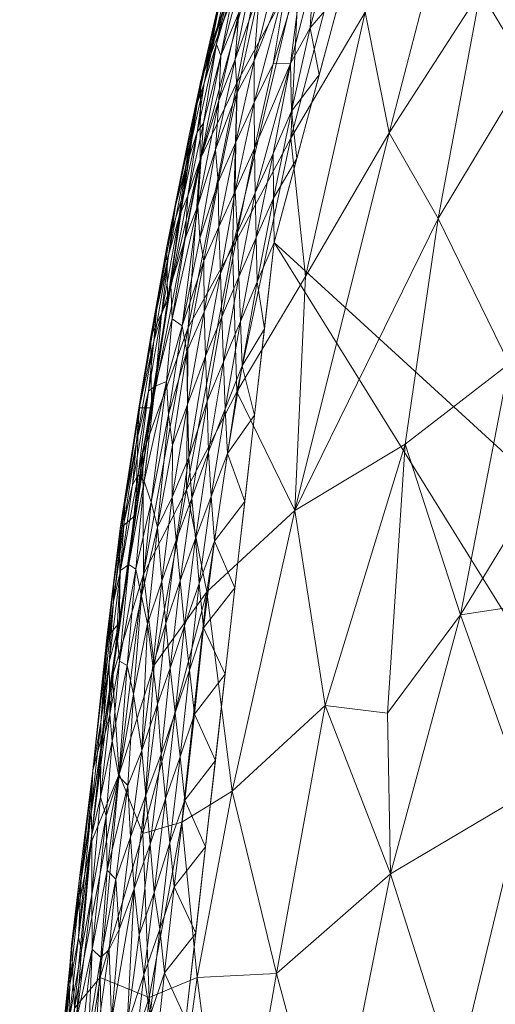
# Model space of a CAD drawing. Header units: millimetres. Extents: x -250 to 250, y 0 to 425.
# Tile 12 of 78: x -249 to -226, y 188 to 235. Entities that reach past the tile are written whole.
import ezdxf

# ---------------------------------------------------------------- set-up
doc = ezdxf.new("R2010")
doc.units = ezdxf.units.MM
doc.layers.add('A-GENM', color=13, linetype='Continuous')

# ---------------------------------------------------------------- blocks, each defined once
blk = doc.blocks.new('MODEL_CLU031I1-1CAAULW00 - MODEL_CLU031I1-1CAAULW00-467139-Preview')
at = {"layer": 'A-GENM', "lineweight": 9}
mesh = blk.add_polyface(dxfattribs=at)
corners = [(237.998, -26.315), (233.582, -15.427), (224.68, -7.759), (213.259, -5), (0, -5), (-213.259, -5), (-224.68, -7.759), (-233.582, -15.428), (-237.998, -26.316), (-244.391, -92.383), (-243.837, -158.755), (-236.345, -224.699), (-227.718, -256.732), (-214.767, -287.276), (-197.766, -315.765), (-177.048, -341.678), (-153, -364.534), (-126.064, -383.903), (-96.731, -399.404), (-65.546, -410.724), (-33.095, -417.62), (0, -419.938), (33.095, -417.62), (65.546, -410.723), (96.731, -399.404), (126.064, -383.903), (153, -364.534), (177.048, -341.678), (197.766, -315.765), (214.767, -287.275), (227.715, -256.73), (236.338, -224.698), (243.837, -158.755), (244.391, -92.383), (170, -110), (170, -118.927), (182.913, -123.195), (194.655, -130.056), (204.726, -139.226), (211.075, -147.647), (215.99, -157.009), (219.323, -167.051), (220.982, -177.486), (220.936, -187.961), (219.858, -198.213), (218.394, -208.299), (212.735, -234.083), (204.372, -259.119), (193.323, -283.09), (179.648, -305.665), (163.453, -326.507), (144.901, -345.281), (124.209, -361.664), (101.654, -375.37), (77.57, -386.165), (52.333, -393.893), (26.344, -398.492), (-0.006, -400), (-26.358, -398.49), (-52.347, -393.889), (-77.583, -386.16), (-101.667, -375.364), (-124.221, -361.656), (-144.912, -345.272), (-163.462, -326.497), (-179.655, -305.655), (-193.329, -283.079), (-204.377, -259.108), (-212.738, -234.073), (-218.394, -208.299), (-219.86, -198.199), (-220.936, -187.961), (-220.729, -174.874), (-217.866, -161.976), (-212.447, -149.913), (-204.726, -139.226), (-195.046, -130.346), (-183.706, -123.559), (-171.25, -119.212), (-158.201, -117.471), (-79.1, -117.471), (0, -117.471), (79.1, -117.471), (158.201, -117.471), (159.101, -117.505), (160, -117.552), (160, -107.855), (159.082, -104.969), (156.667, -103.141), (142.038, -92.698), (135.197, -76.076), (138.237, -58.361), (150.227, -44.97), (167.5, -40), (200.5, -40), (216.75, -44.354), (228.646, -56.25), (233, -72.5), (228.646, -88.75), (216.75, -100.646), (200.5, -105), (175, -105), (171.464, -106.464), (17.455, -60), (12.342, -72.342), (0, -77.455), (-12.342, -72.342), (-17.455, -60), (-12.342, -47.658), (0, -42.545), (12.342, -47.658)]
mesh.append_faces([[corners[k] for k in face] for face in [(34, 101, 102)]], dxfattribs={"vtx0": -1})
mesh.append_faces([[corners[k] for k in face] for face in [(16, 63, 15), (60, 19, 59), (71, 11, 70), (77, 9, 76), (76, 9, 75), (79, 5, 78), (78, 9, 77), (41, 32, 40), (92, 4, 91)]], dxfattribs={"vtx0": -1, "vtx1": -1})
mesh.append_faces([[corners[k] for k in face] for face in [(110, 91, 4, 109)]], dxfattribs={"vtx0": -1, "vtx1": -1, "vtx2": -1})
mesh.append_faces([[corners[k] for k in face] for face in [(64, 14, 15, 63), (14, 64, 65), (14, 65, 66), (59, 19, 20, 58), (58, 20, 21, 57), (10, 72, 73), (10, 73, 74, 9), (11, 69, 70), (9, 74, 75), (106, 80, 81, 105), (81, 104, 105), (82, 103, 104, 81), (5, 107, 108), (24, 53, 54, 23), (53, 24, 25, 52), (52, 25, 26, 51), (51, 26, 27, 50), (28, 49, 50, 27), (30, 46, 47, 29), (29, 47, 48), (31, 45, 46, 30), (99, 38, 39), (32, 41, 42), (100, 37, 38, 99), (89, 82, 83, 88), (33, 98, 99, 32), (97, 33, 0, 96), (3, 94, 95, 2), (3, 93, 94), (0, 95, 96)]], dxfattribs={"vtx0": -1, "vtx2": -1})
mesh.append_faces([[corners[k] for k in face] for face in [(5, 79, 80, 107), (91, 110, 103, 82)]], dxfattribs={"vtx0": -1, "vtx2": -1, "vtx3": -1})
mesh.append_faces([[corners[k] for k in face] for face in [(95, 0, 1, 2)]], dxfattribs={"vtx0": -1, "vtx3": -1})
mesh.append_faces([[corners[k] for k in face] for face in [(85, 86, 84)]], dxfattribs={"vtx1": -1})
mesh.append_faces([[corners[k] for k in face] for face in [(106, 107, 80), (54, 55, 23), (44, 45, 31), (42, 43, 32), (89, 90, 82), (90, 91, 82), (97, 98, 33)]], dxfattribs={"vtx1": -1, "vtx2": -1})
mesh.append_faces([[corners[k] for k in face] for face in [(8, 9, 78, 5), (39, 40, 32, 99), (83, 84, 86, 88)]], dxfattribs={"vtx1": -1, "vtx2": -1, "vtx3": -1})
mesh.append_faces([[corners[k] for k in face] for face in [(62, 63, 16, 17), (11, 12, 68, 69), (12, 13, 67, 68), (13, 14, 66, 67), (18, 19, 60, 61), (56, 57, 21, 22), (22, 23, 55, 56), (61, 62, 17, 18), (71, 72, 10, 11), (108, 109, 4, 5), (48, 49, 28, 29), (36, 37, 100, 101), (43, 44, 31, 32), (92, 93, 3, 4)]], dxfattribs={"vtx1": -1, "vtx3": -1})
mesh.append_faces([[corners[k] for k in face] for face in [(6, 7, 8, 5), (86, 87, 88)]], dxfattribs={"vtx2": -1})
mesh.append_faces([[corners[k] for k in face] for face in [(34, 35, 36, 101)]], dxfattribs={"vtx2": -1, "vtx3": -1})
mesh = blk.add_polyface(dxfattribs=at)
corners = [(205.686, -184.121, -115.748), (210.643, -180.42, -110.148), (212.683, -193.395, -105.255), (220.582, -188.974, -94.308), (227.647, -184.735, -82.556), (224.367, -198.339, -85.185), (233.642, -180.203, -70.572), (230.785, -194.55, -73.091), (215.578, -180.239, -103.503), (209.221, -206.771, -106.82), (217.232, -202.194, -96.38), (213.361, -216.641, -97.8), (230.021, -171.192, -80.467), (223.262, -175.674, -92.266), (194.099, -207.366, -124.27), (205.015, -198.194, -114.137), (201.161, -210.215, -115.948), (227.433, -206.926, -76.174), (230.921, -202.225, -69.993), (230.082, -215.071, -66.367), (233.064, -173.191, -73.507), (218.015, -166.406, -101.729), (212.365, -172.64, -108.844), (205.931, -174.468, -116.553), (220.838, -207.925, -88.639), (200.744, -188.81, -120.667), (194.264, -186.369, -127.572), (200.435, -180.874, -121.971), (197.183, -195.997, -123.284), (198.916, -172.765, -124.289), (194.542, -178.483, -128.083), (192.331, -171.47, -130.665), (185.749, -188.594, -134.914), (188.389, -179.252, -133.542), (188.094, -199.862, -131.355), (187.96, -207.886, -130.047), (185.267, -170.857, -136.676), (186.962, -162.471, -135.764), (196.555, -159.368, -127.508), (203.33, -160.549, -120.591), (208.589, -165.39, -114.27), (213.819, -162.215, -107.966), (225.632, -166.993, -89.443), (229.562, -161.188, -82.905), (233.904, -202.589, -62.184)]
mesh.append_faces([[corners[k] for k in face] for face in [(0, 1, 2), (3, 4, 5), (4, 6, 7), (2, 8, 3), (9, 10, 11), (10, 2, 3), (12, 4, 13), (14, 15, 16), (17, 7, 18), (18, 19, 17), (4, 7, 5), (13, 3, 8), (12, 20, 4), (8, 21, 13), (22, 1, 23), (22, 8, 1), (4, 3, 13), (10, 3, 5), (10, 5, 24), (10, 9, 2), (7, 17, 5), (15, 2, 9), (15, 0, 2), (25, 26, 27), (0, 27, 23), (14, 28, 15), (29, 30, 31), (26, 32, 33), (28, 14, 34), (16, 15, 9), (15, 28, 25), (34, 32, 26), (14, 35, 34), (31, 33, 36), (26, 28, 34), (30, 33, 31), (30, 27, 26), (37, 31, 36), (38, 29, 31), (27, 30, 29), (33, 30, 26), (29, 39, 23), (27, 0, 25), (29, 23, 27), (23, 40, 22), (41, 22, 40), (21, 8, 22), (15, 25, 0), (26, 25, 28), (42, 12, 13), (12, 42, 43), (21, 42, 13), (22, 41, 21), (2, 1, 8), (23, 1, 0), (17, 24, 5), (39, 40, 23), (7, 44, 18), (19, 18, 44), (4, 20, 6)]], dxfattribs={"vtx0": -1, "vtx1": -1, "vtx2": -1})
mesh = blk.add_polyface(dxfattribs=at)
corners = [(245.889, -188.133, -15.193), (245.121, -195.966, -12.762), (243.745, -199.32, -22.89), (245.923, -172.564, -28.744), (244.409, -169.5, -38.725), (246.174, -162.984, -31.896), (230.785, -194.55, -73.091), (236.219, -189.797, -60.887), (233.904, -202.589, -62.184), (244.492, -181.863, -32.234), (248.119, -165.398, -12.943), (247.147, -171.725, -19.229), (247.533, -162.945, -22.025), (233.642, -180.203, -70.572), (238.349, -198.5, -50.241), (235.343, -211.908, -53.31), (246.08, -180.36, -21.975), (247.015, -178.242, -13.556), (238.43, -177.25, -58.483), (244.652, -189.612, -25.494), (242.314, -188.643, -39.647), (239.556, -208.021, -40.201), (240.012, -189.608, -48.67), (241.265, -180.668, -47.771), (242.617, -196.476, -32.918), (246.021, -191.158, -5.103), (244.479, -201.466, -5.141), (241.608, -169.773, -50.228), (244.555, -160.049, -41.281), (240.749, -197.029, -41.697), (233.064, -173.191, -73.507), (234.048, -159.345, -73.679), (236.113, -171.817, -66.361), (238.844, -164.623, -60.439), (243.077, -181.031, -40.029), (242.075, -204.518, -29.94), (242.585, -208.866, -22.524), (244.065, -204.011, -14.074), (246.848, -180.812, -5.094), (242.937, -211.775, -5.18), (247.675, -170.467, -5.086), (248.502, -160.121, -5.077), (240.534, -212.888, -31.553), (230.021, -171.192, -80.467)]
mesh.append_faces([[corners[k] for k in face] for face in [(0, 1, 2), (3, 4, 5), (6, 7, 8), (9, 4, 3), (10, 11, 12), (13, 7, 6), (14, 15, 8), (16, 3, 11), (17, 0, 16), (13, 18, 7), (19, 0, 2), (20, 9, 19), (15, 14, 21), (22, 18, 23), (19, 24, 20), (4, 27, 28), (7, 18, 22), (24, 29, 20), (14, 8, 7), (30, 31, 32), (13, 32, 18), (33, 27, 18), (18, 27, 23), (9, 20, 34), (18, 32, 33), (4, 23, 27), (23, 20, 22), (12, 11, 3), (12, 3, 5), (9, 3, 16), (19, 9, 16), (20, 23, 34), (0, 19, 16), (19, 2, 24), (35, 2, 36), (26, 37, 1), (16, 11, 17), (29, 21, 14), (36, 2, 37), (35, 21, 24), (17, 10, 40), (17, 11, 10), (0, 17, 38), (21, 35, 42), (2, 35, 24), (21, 29, 24), (22, 29, 14), (2, 1, 37), (25, 1, 0), (29, 22, 20), (7, 22, 14), (30, 32, 13), (31, 33, 32), (23, 4, 34), (4, 9, 34), (31, 30, 43)]], dxfattribs={"vtx0": -1, "vtx1": -1, "vtx2": -1})
mesh.append_faces([[corners[k] for k in face] for face in [(1, 25, 26), (37, 26, 39), (17, 40, 38)]], dxfattribs={"vtx0": -1, "vtx2": -1})
mesh.append_faces([[corners[k] for k in face] for face in [(38, 25, 0), (41, 40, 10)]], dxfattribs={"vtx1": -1, "vtx2": -1})
mesh = blk.add_polyface(dxfattribs=at)
corners = [(243.742, -191.889, -0.871), (244.118, -187.539, -0.798), (243.035, -193.846, -0.585), (246.536, -185.998, -4.286), (246.1, -189.249, -3.84), (246.051, -190.607, -4.418), (245.801, -187.521, -2.588), (246.323, -182.266, -2.55), (245.713, -185.195, -2.065), (242.698, -183.662, -0.08), (242.456, -181.551, -0.02), (242.031, -185.737, -0.02), (243.006, -185.769, -0.204), (243.38, -181.624, -0.19), (243.753, -182.965, -0.362), (243.367, -187.326, -0.391), (241.586, -189.826, -0.02), (240.556, -187.605), (240.088, -191.726), (242.264, -187.797, -0.081), (246.434, -185.994, -5.095), (245.547, -190.912, -2.821), (246.154, -187.491, -3.369), (246.583, -184.496, -3.743), (246.481, -183.697, -3.179), (242.565, -189.725, -0.201), (242.068, -193.661, -0.189), (242.795, -191.641, -0.354), (241.795, -191.92, -0.08), (241.025, -183.483), (245.034, -190.961, -1.997), (245.057, -193.572, -2.485), (245.202, -187.055, -1.674), (244.412, -181.522, -0.606), (244.911, -186.074, -1.28), (244.627, -190.56, -1.475), (244.715, -183.016, -0.881), (245.293, -181.279, -1.189), (244.225, -190.934, -1.15), (245.61, -182.5, -1.605), (245.684, -191.507, -3.303), (246.929, -181.941, -4.16), (245.541, -194.568, -4.104), (246.02, -191.167, -5.099), (246.869, -183.152, -4.662)]
mesh.append_faces([[corners[k] for k in face] for face in [(20, 5, 43)]], dxfattribs={"vtx0": -1, "vtx1": -1})
mesh.append_faces([[corners[k] for k in face] for face in [(0, 1, 2), (3, 4, 5), (6, 7, 8), (9, 10, 11), (12, 13, 9), (14, 12, 15), (11, 16, 19), (5, 20, 3), (6, 21, 22), (23, 24, 22), (25, 26, 27), (19, 16, 28), (15, 2, 1), (11, 17, 16), (9, 11, 19), (9, 19, 12), (19, 28, 25), (12, 25, 15), (11, 10, 29), (28, 26, 25), (6, 30, 31), (30, 8, 32), (21, 6, 31), (4, 3, 23), (2, 15, 27), (33, 15, 1), (15, 33, 14), (34, 35, 32), (36, 34, 37), (38, 1, 0), (6, 24, 7), (39, 34, 32), (30, 6, 8), (33, 1, 36), (34, 36, 1), (15, 25, 27), (19, 25, 12), (4, 22, 40), (41, 23, 3), (40, 42, 4), (5, 4, 42), (41, 3, 44), (20, 44, 3), (23, 22, 4), (6, 22, 24), (30, 32, 35), (39, 32, 8), (35, 34, 38), (1, 38, 34), (22, 21, 40)]], dxfattribs={"vtx0": -1, "vtx1": -1, "vtx2": -1})
mesh.append_faces([[corners[k] for k in face] for face in [(16, 17, 18)]], dxfattribs={"vtx0": -1, "vtx2": -1})
mesh.append_faces([[corners[k] for k in face] for face in [(29, 17, 11)]], dxfattribs={"vtx1": -1, "vtx2": -1})
mesh = blk.add_polyface(dxfattribs=at)
corners = [(241.319, -196.027, -0.082), (241.529, -198.137, -0.19), (242.068, -193.661, -0.189), (244.321, -194.727, -1.667), (244.627, -190.56, -1.475), (243.911, -194.296, -1.217), (245.057, -193.572, -2.485), (244.374, -197.331, -2.13), (244.631, -198.219, -2.731), (244.225, -190.934, -1.15), (241.11, -193.938, -0.02), (240.609, -198.072, -0.02), (240.826, -200.147, -0.082), (242.269, -195.97, -0.35), (242.795, -191.641, -0.354), (243.755, -199.199, -1.637), (243.339, -198.774, -1.19), (240.088, -191.726), (241.586, -189.826, -0.02), (245.034, -190.961, -1.997), (244.622, -200.445, -3.307), (245.061, -196.417, -3.197), (245.001, -199.481, -4.462), (245.255, -196.295, -5.118), (245.621, -194.471, -4.639), (243.199, -196.309, -0.862), (243.035, -193.846, -0.585), (242.475, -198.313, -0.574), (239.619, -195.848), (240.148, -202.176, -0.02), (239.15, -199.969), (241.795, -191.92, -0.08), (241.742, -200.271, -0.344), (243.742, -191.889, -0.871), (242.671, -200.436, -0.836), (245.087, -197.592, -3.713), (244.627, -201.793, -3.815), (246.051, -190.607, -4.418), (246.02, -191.167, -5.099), (245.541, -194.568, -4.104), (245.684, -191.507, -3.303), (245.547, -190.912, -2.821), (244.49, -201.423, -5.138), (244.08, -200.891, -2.314)]
mesh.append_faces([[corners[k] for k in face] for face in [(38, 24, 23)]], dxfattribs={"vtx0": -1, "vtx1": -1})
mesh.append_faces([[corners[k] for k in face] for face in [(0, 1, 2), (3, 4, 5), (6, 7, 8), (5, 4, 9), (10, 11, 0), (12, 1, 0), (13, 14, 2), (15, 3, 16), (17, 10, 18), (6, 19, 7), (8, 20, 21), (22, 23, 24), (25, 26, 27), (19, 4, 3), (14, 13, 26), (10, 28, 11), (29, 11, 30), (0, 2, 31), (13, 1, 32), (1, 13, 2), (27, 13, 32), (13, 27, 26), (33, 26, 25), (11, 12, 0), (31, 18, 10), (5, 33, 25), (33, 5, 9), (16, 5, 25), (5, 16, 3), (0, 31, 10), (27, 34, 25), (7, 3, 15), (3, 7, 19), (6, 8, 21), (20, 35, 21), (16, 25, 34), (35, 20, 36), (37, 24, 38), (35, 22, 39), (22, 35, 36), (40, 35, 39), (35, 40, 21), (21, 40, 41), (43, 8, 7), (43, 7, 15), (24, 37, 39), (22, 24, 39), (21, 41, 6)]], dxfattribs={"vtx0": -1, "vtx1": -1, "vtx2": -1})
mesh.append_faces([[corners[k] for k in face] for face in [(10, 17, 28), (22, 42, 23)]], dxfattribs={"vtx0": -1, "vtx2": -1})
mesh.append_faces([[corners[k] for k in face] for face in [(28, 30, 11)]], dxfattribs={"vtx1": -1, "vtx2": -1})
mesh = blk.add_polyface(dxfattribs=at)
corners = [(240.626, -206.4, -0.19), (241.304, -204.381, -0.344), (241.063, -202.248, -0.189), (243.725, -204.716, -2.394), (243.291, -209.318, -2.555), (243.863, -206.06, -2.918), (243.339, -198.774, -1.19), (243.066, -203.127, -1.376), (243.755, -199.199, -1.637), (240.389, -204.274, -0.082), (239.921, -208.424, -0.083), (241.529, -198.137, -0.19), (240.826, -200.147, -0.082), (241.51, -206.511, -0.538), (241.916, -202.657, -0.537), (241.704, -208.527, -0.784), (242.144, -204.497, -0.775), (240.148, -202.176, -0.02), (240.609, -198.072, -0.02), (239.711, -206.306, -0.02), (243.362, -204.502, -1.85), (242.954, -209.096, -1.998), (244.622, -200.445, -3.307), (244.2, -202.17, -2.769), (244.22, -204.667, -3.445), (244.412, -204.614, -4.215), (244.017, -207.563, -3.848), (244.006, -208.408, -4.333), (244.627, -201.793, -3.815), (245.001, -199.481, -4.462), (239.15, -199.969), (238.682, -204.091), (238.213, -208.212), (240.836, -208.543, -0.346), (241.742, -200.271, -0.344), (242.475, -198.313, -0.574), (242.671, -200.436, -0.836), (242.39, -206.488, -1.1), (242.686, -207.817, -1.503), (244.08, -200.891, -2.314), (243.69, -209.045, -3.352), (244.631, -198.219, -2.731), (244.336, -205.82, -4.683), (244.49, -201.423, -5.138), (243.725, -206.551, -5.158)]
mesh.append_faces([[corners[k] for k in face] for face in [(32, 19, 31), (43, 42, 44)]], dxfattribs={"vtx0": -1, "vtx1": -1})
mesh.append_faces([[corners[k] for k in face] for face in [(0, 1, 2), (3, 4, 5), (6, 7, 8), (0, 9, 10), (11, 12, 2), (1, 13, 14), (13, 15, 16), (17, 12, 18), (9, 19, 10), (7, 20, 8), (20, 21, 3), (22, 23, 24), (25, 26, 27), (22, 24, 28), (26, 25, 28), (25, 29, 28), (19, 9, 17), (12, 17, 9), (9, 0, 2), (1, 0, 33), (13, 1, 33), (1, 34, 2), (2, 34, 11), (12, 9, 2), (14, 35, 34), (35, 14, 36), (31, 19, 17), (37, 7, 36), (7, 6, 36), (20, 7, 38), (39, 8, 20), (3, 5, 23), (23, 39, 3), (21, 20, 38), (3, 39, 20), (15, 37, 16), (14, 13, 16), (7, 37, 38), (14, 16, 36), (34, 1, 14), (36, 16, 37), (24, 5, 40), (23, 22, 41), (26, 24, 40), (24, 26, 28), (25, 27, 42), (23, 5, 24), (41, 39, 23), (29, 25, 42), (42, 43, 29)]], dxfattribs={"vtx0": -1, "vtx1": -1, "vtx2": -1})
mesh.append_faces([[corners[k] for k in face] for face in [(17, 30, 31)]], dxfattribs={"vtx0": -1, "vtx2": -1})
mesh = blk.add_polyface(dxfattribs=at)
corners = [(242.075, -204.518, -29.94), (242.585, -208.866, -22.524), (240.534, -212.888, -31.553), (231.223, -258.416, -16.498), (232.868, -250.756, -22.872), (236.301, -241.751, -18.262), (231.71, -244.21, -38.555), (228.339, -254.723, -37.953), (228.43, -247.646, -46.445), (238.116, -217.565, -39.141), (239.556, -208.021, -40.201), (223.106, -247.96, -61.433), (227.731, -241.893, -54.424), (223.026, -256.434, -53.363), (235.544, -229.683, -39.207), (234.835, -223.069, -47.562), (227.433, -206.926, -76.174), (225.107, -218.903, -75.917), (220.118, -218.918, -85.696), (240.444, -220.641, -23.566), (242.609, -214.645, -13.957), (238.333, -224.444, -31.654), (235.143, -237.823, -31.673), (226.471, -236.703, -62.175), (230.842, -229.938, -55.273), (228.5, -225.851, -64.388), (235.343, -211.908, -53.31), (231.987, -235.688, -46.818), (233.613, -252.073, -5.333), (239.854, -232.392, -5.258), (239.876, -228.673, -15.24), (233.904, -202.589, -62.184), (230.082, -215.071, -66.367), (220.838, -207.925, -88.639), (244.065, -204.011, -14.074), (242.937, -211.775, -5.18), (241.396, -222.083, -5.219), (238.105, -232.359, -22.75), (231.42, -250.459, -31.073), (225.949, -265.584, -30.686), (224.056, -264.797, -39.548), (219.769, -231.352, -80.41), (224.237, -232.921, -70.171), (221.33, -243.264, -69.462)]
mesh.append_faces([[corners[k] for k in face] for face in [(28, 5, 29)]], dxfattribs={"vtx0": -1, "vtx1": -1})
mesh.append_faces([[corners[k] for k in face] for face in [(0, 1, 2), (3, 4, 5), (6, 7, 8), (9, 10, 2), (11, 12, 13), (9, 14, 15), (16, 17, 18), (19, 1, 20), (21, 22, 14), (5, 4, 22), (14, 22, 6), (13, 12, 8), (23, 12, 11), (24, 25, 26), (24, 15, 27), (28, 3, 5), (30, 19, 20), (31, 26, 32), (26, 10, 9), (25, 24, 23), (17, 16, 32), (33, 16, 18), (20, 34, 35), (30, 5, 37), (20, 1, 34), (2, 1, 19), (21, 2, 19), (30, 20, 36), (29, 5, 30), (19, 30, 37), (9, 21, 14), (21, 19, 37), (6, 22, 38), (7, 6, 38), (6, 8, 27), (39, 7, 38), (8, 7, 40), (21, 9, 2), (27, 15, 14), (24, 26, 15), (26, 9, 15), (6, 27, 14), (27, 8, 12), (25, 17, 32), (41, 17, 42), (5, 22, 37), (21, 37, 22), (40, 13, 8), (11, 43, 23), (27, 12, 24), (25, 23, 42), (24, 12, 23), (17, 25, 42), (25, 32, 26), (39, 38, 4), (43, 42, 23), (22, 4, 38)]], dxfattribs={"vtx0": -1, "vtx1": -1, "vtx2": -1})
mesh.append_faces([[corners[k] for k in face] for face in [(30, 36, 29), (20, 35, 36)]], dxfattribs={"vtx0": -1, "vtx2": -1})
mesh = blk.add_polyface(dxfattribs=at)
corners = [(239.191, -210.437, -0.02), (238.565, -214.625, -0.021), (239.343, -212.563, -0.083), (237.276, -216.455), (237.744, -212.334), (243.725, -206.551, -5.158), (244.336, -205.82, -4.683), (243.694, -211.047, -4.708), (243.291, -209.318, -2.555), (242.838, -213.599, -2.857), (243.69, -209.045, -3.352), (238.684, -216.755, -0.084), (242.954, -209.096, -1.998), (243.725, -204.716, -2.394), (241.92, -211.109, -1.196), (241.382, -216.488, -1.46), (242.212, -212.304, -1.642), (242.686, -207.817, -1.503), (242.39, -206.488, -1.1), (242.546, -213.308, -2.265), (243.11, -213.128, -3.334), (242.921, -215.179, -3.753), (243.501, -211.356, -3.759), (243.478, -212.208, -4.246), (242.753, -216.919, -4.329), (240.48, -216.97, -0.806), (241.212, -212.532, -0.825), (240.423, -214.434, -0.54), (241.704, -208.527, -0.784), (241.022, -210.491, -0.545), (240.103, -210.563, -0.191), (240.274, -212.496, -0.341), (240.836, -208.543, -0.346), (238.213, -208.212), (239.921, -208.424, -0.083), (239.711, -206.306, -0.02), (239.483, -214.697, -0.192), (240.626, -206.4, -0.19), (239.536, -217.115, -0.34), (243.863, -206.06, -2.918), (241.204, -215.027, -1.097), (241.51, -206.511, -0.538), (241.49, -218.068, -1.868), (244.017, -207.563, -3.848), (244.006, -208.408, -4.333), (242.814, -216.799, -4.771), (242.959, -211.679, -5.178)]
mesh.append_faces([[corners[k] for k in face] for face in [(3, 1, 4), (5, 7, 46)]], dxfattribs={"vtx0": -1, "vtx1": -1})
mesh.append_faces([[corners[k] for k in face] for face in [(0, 1, 2), (5, 6, 7), (8, 9, 10), (2, 1, 11), (12, 8, 13), (14, 15, 16), (17, 18, 14), (19, 12, 16), (20, 21, 22), (23, 21, 24), (25, 26, 27), (26, 28, 29), (30, 31, 32), (1, 0, 4), (34, 0, 2), (30, 34, 2), (35, 33, 0), (36, 30, 2), (37, 30, 32), (11, 36, 2), (31, 38, 27), (30, 37, 34), (34, 35, 0), (16, 12, 17), (12, 19, 8), (9, 8, 19), (39, 8, 10), (14, 16, 17), (14, 26, 40), (31, 29, 32), (29, 41, 32), (14, 28, 26), (14, 18, 28), (26, 29, 27), (28, 41, 29), (36, 31, 30), (29, 31, 27), (16, 42, 19), (22, 43, 10), (44, 43, 23), (23, 43, 22), (7, 45, 46), (23, 7, 44), (7, 6, 44), (20, 10, 9), (23, 22, 21), (10, 20, 22), (14, 40, 15), (23, 45, 7)]], dxfattribs={"vtx0": -1, "vtx1": -1, "vtx2": -1})
mesh.append_faces([[corners[k] for k in face] for face in [(0, 33, 4)]], dxfattribs={"vtx0": -1, "vtx2": -1})
mesh = blk.add_polyface(dxfattribs=at)
corners = [(236.807, -220.576), (236.338, -224.698), (237.143, -222.817, -0.02), (242.028, -217.845, -2.611), (241.277, -222.678, -2.789), (241.723, -221.266, -3.218), (240.423, -214.434, -0.54), (239.624, -219.266, -0.541), (240.48, -216.97, -0.806), (239.536, -217.115, -0.34), (238.833, -221.152, -0.338), (240.511, -219.487, -1.135), (240.742, -220.72, -1.541), (241.382, -216.488, -1.46), (241.204, -215.027, -1.097), (238.753, -219.003, -0.187), (240.274, -212.496, -0.341), (239.483, -214.697, -0.192), (242.35, -217.607, -3.21), (242.838, -213.599, -2.857), (242.095, -219.989, -3.661), (242.921, -215.179, -3.753), (241.49, -218.068, -1.868), (241.212, -212.532, -0.825), (237.866, -218.803, -0.02), (237.947, -220.931, -0.081), (238.684, -216.755, -0.084), (238.565, -214.625, -0.021), (237.276, -216.455), (238.021, -223.061, -0.186), (239.691, -221.394, -0.79), (238.905, -223.212, -0.534), (239.696, -223.823, -1.107), (242.546, -213.308, -2.265), (243.11, -213.128, -3.334), (242.212, -212.304, -1.642), (241.221, -221.051, -2.2), (241.388, -224.073, -3.766), (241.462, -224.507, -4.858), (242.233, -220.211, -4.712), (241.955, -221.444, -4.174), (242.753, -216.919, -4.329), (242.814, -216.799, -4.771), (242.194, -216.806, -5.197), (241.429, -221.934, -5.217), (243.478, -212.208, -4.246), (242.959, -211.679, -5.178)]
mesh.append_faces([[corners[k] for k in face] for face in [(46, 42, 43)]], dxfattribs={"vtx0": -1, "vtx1": -1})
mesh.append_faces([[corners[k] for k in face] for face in [(3, 4, 5), (6, 7, 8), (9, 10, 7), (11, 12, 13), (11, 13, 14), (9, 15, 10), (7, 6, 9), (16, 17, 9), (18, 19, 3), (20, 21, 18), (12, 22, 13), (23, 8, 14), (24, 2, 25), (0, 2, 24), (26, 27, 24), (24, 25, 26), (15, 29, 10), (26, 15, 17), (30, 7, 31), (9, 17, 15), (31, 7, 10), (8, 7, 30), (8, 30, 11), (11, 32, 12), (26, 25, 15), (29, 15, 25), (24, 27, 28), (33, 22, 3), (18, 21, 34), (35, 13, 22), (33, 3, 19), (4, 3, 36), (37, 20, 5), (22, 12, 36), (3, 22, 36), (38, 39, 40), (20, 37, 40), (41, 21, 20), (5, 20, 18), (41, 20, 40), (40, 39, 41), (42, 39, 43), (39, 42, 41), (42, 45, 41), (18, 34, 19), (39, 38, 44), (11, 14, 8), (30, 32, 11), (3, 5, 18)]], dxfattribs={"vtx0": -1, "vtx1": -1, "vtx2": -1})
mesh.append_faces([[corners[k] for k in face] for face in [(39, 44, 43)]], dxfattribs={"vtx0": -1, "vtx2": -1})
mesh.append_faces([[corners[k] for k in face] for face in [(0, 1, 2), (28, 0, 24)]], dxfattribs={"vtx1": -1, "vtx2": -1})
mesh = blk.add_polyface(dxfattribs=at)
corners = [(239.691, -221.394, -0.79), (238.905, -223.212, -0.534), (238.99, -225.44, -0.822), (239.696, -223.823, -1.107), (239.015, -227.584, -1.145), (239.896, -224.9, -1.461), (239.139, -229.144, -1.546), (236.369, -226.82, -0.019), (235.508, -230.975, -0.02), (236.393, -228.949, -0.08), (238.021, -223.061, -0.186), (237.199, -224.944, -0.08), (237.246, -227.077, -0.185), (241.388, -224.073, -3.766), (241.06, -226.444, -4.426), (241.955, -221.444, -4.174), (238.198, -227.151, -0.559), (237.299, -231.378, -0.551), (238.177, -229.491, -0.822), (238.084, -225.183, -0.337), (237.143, -222.817, -0.02), (237.276, -229.209, -0.336), (236.338, -224.698), (239.82, -228.782, -2.304), (239.983, -226.451, -1.886), (238.985, -231.484, -1.936), (241.723, -221.266, -3.218), (240.883, -225.946, -3.29), (240.462, -226.919, -2.766), (240.018, -229.973, -3.149), (240.589, -228.206, -3.776), (241.277, -222.678, -2.789), (240.586, -224.882, -2.301), (235.261, -228.702), (237.947, -220.931, -0.081), (238.833, -221.152, -0.338), (241.221, -221.051, -2.2), (240.742, -220.72, -1.541), (239.72, -230.388, -2.7), (240.02, -231.339, -4.173), (241.462, -224.507, -4.858), (240.397, -229.811, -4.584), (241.429, -221.934, -5.217), (240.664, -227.062, -5.237)]
mesh.append_faces([[corners[k] for k in face] for face in [(33, 7, 22), (42, 40, 43)]], dxfattribs={"vtx0": -1, "vtx1": -1})
mesh.append_faces([[corners[k] for k in face] for face in [(0, 1, 2), (3, 4, 5), (5, 4, 6), (7, 8, 9), (10, 11, 12), (13, 14, 15), (16, 17, 18), (12, 19, 10), (20, 7, 11), (19, 12, 21), (19, 21, 16), (20, 22, 7), (23, 24, 25), (26, 27, 13), (24, 5, 6), (28, 29, 27), (27, 29, 30), (31, 32, 28), (8, 7, 33), (11, 7, 9), (11, 9, 12), (11, 34, 20), (21, 17, 16), (2, 16, 18), (35, 10, 19), (11, 10, 34), (19, 16, 1), (3, 0, 2), (19, 1, 35), (1, 16, 2), (32, 36, 24), (4, 2, 18), (2, 4, 3), (6, 25, 24), (32, 24, 23), (37, 24, 36), (24, 37, 5), (28, 32, 23), (31, 36, 32), (38, 29, 28), (31, 28, 27), (28, 23, 38), (14, 30, 39), (13, 27, 30), (14, 13, 30), (40, 15, 14), (41, 14, 39), (41, 40, 14), (37, 3, 5), (27, 26, 31), (40, 41, 43)]], dxfattribs={"vtx0": -1, "vtx1": -1, "vtx2": -1})
mesh = blk.add_polyface(dxfattribs=at)
corners = [(235.557, -233.245, -0.099), (236.393, -228.949, -0.08), (235.508, -230.975, -0.02), (238.913, -236.261, -4.288), (239.683, -232.308, -3.628), (238.559, -237.138, -3.645), (238.985, -231.484, -1.936), (238.892, -233.609, -2.491), (239.82, -228.782, -2.304), (240.02, -231.339, -4.173), (234.183, -232.706), (233.105, -236.71), (234.625, -234.953, -0.023), (238.198, -233.433, -1.536), (239.139, -229.144, -1.546), (238.103, -231.867, -1.135), (240.018, -229.973, -3.149), (240.589, -228.206, -3.776), (239.087, -234.164, -3.131), (238.165, -237.323, -2.772), (239.659, -233.252, -4.71), (240.397, -229.811, -4.584), (238.848, -236.714, -4.737), (237.038, -236.714, -1.188), (233.581, -238.98, -0.02), (234.947, -237.955, -0.233), (236.391, -233.224, -0.334), (235.681, -237.447, -0.461), (236.327, -237.223, -0.773), (237.291, -233.367, -0.798), (234.455, -237.523, -0.087), (237.276, -229.209, -0.336), (235.261, -228.702), (237.246, -227.077, -0.185), (237.299, -231.378, -0.551), (239.015, -227.584, -1.145), (238.177, -229.491, -0.822), (238.028, -235.673, -1.937), (239.72, -230.388, -2.7), (237.495, -238.825, -2.278), (236.921, -239.629, -1.795), (238.097, -238.397, -3.214), (239.898, -232.19, -5.257), (240.664, -227.062, -5.237), (238.333, -237.135, -5.276)]
mesh.append_faces([[corners[k] for k in face] for face in [(42, 20, 44)]], dxfattribs={"vtx0": -1, "vtx1": -1})
mesh.append_faces([[corners[k] for k in face] for face in [(0, 1, 2), (3, 4, 5), (6, 7, 8), (4, 3, 9), (13, 14, 15), (16, 4, 17), (18, 7, 19), (9, 20, 21), (20, 3, 22), (15, 23, 13), (11, 24, 12), (0, 25, 26), (27, 28, 29), (26, 25, 27), (0, 12, 30), (2, 10, 12), (25, 0, 30), (0, 26, 31), (12, 24, 30), (0, 2, 12), (0, 33, 1), (33, 0, 31), (34, 31, 26), (27, 34, 26), (34, 27, 29), (15, 35, 36), (35, 15, 14), (34, 29, 36), (15, 29, 23), (6, 14, 13), (13, 37, 6), (16, 38, 18), (37, 7, 6), (19, 7, 39), (13, 23, 40), (7, 37, 39), (40, 37, 13), (4, 16, 18), (5, 4, 18), (4, 9, 17), (18, 19, 41), (20, 9, 3), (23, 29, 28), (15, 36, 29), (8, 7, 38), (18, 38, 7), (18, 41, 5), (44, 20, 22), (42, 21, 20)]], dxfattribs={"vtx0": -1, "vtx1": -1, "vtx2": -1})
mesh.append_faces([[corners[k] for k in face] for face in [(21, 42, 43)]], dxfattribs={"vtx0": -1, "vtx2": -1})
mesh.append_faces([[corners[k] for k in face] for face in [(10, 11, 12), (32, 10, 2)]], dxfattribs={"vtx1": -1, "vtx2": -1})

msp = doc.modelspace()

# ---------------------------------------------------------------- block references
at = {"layer": 'A-GENM', "lineweight": 9, "rotation": 180}
msp.add_blockref('MODEL_CLU031I1-1CAAULW00 - MODEL_CLU031I1-1CAAULW00-467139-Preview', (0, 0, 850), dxfattribs=at)

doc.saveas('drawing.dxf')
